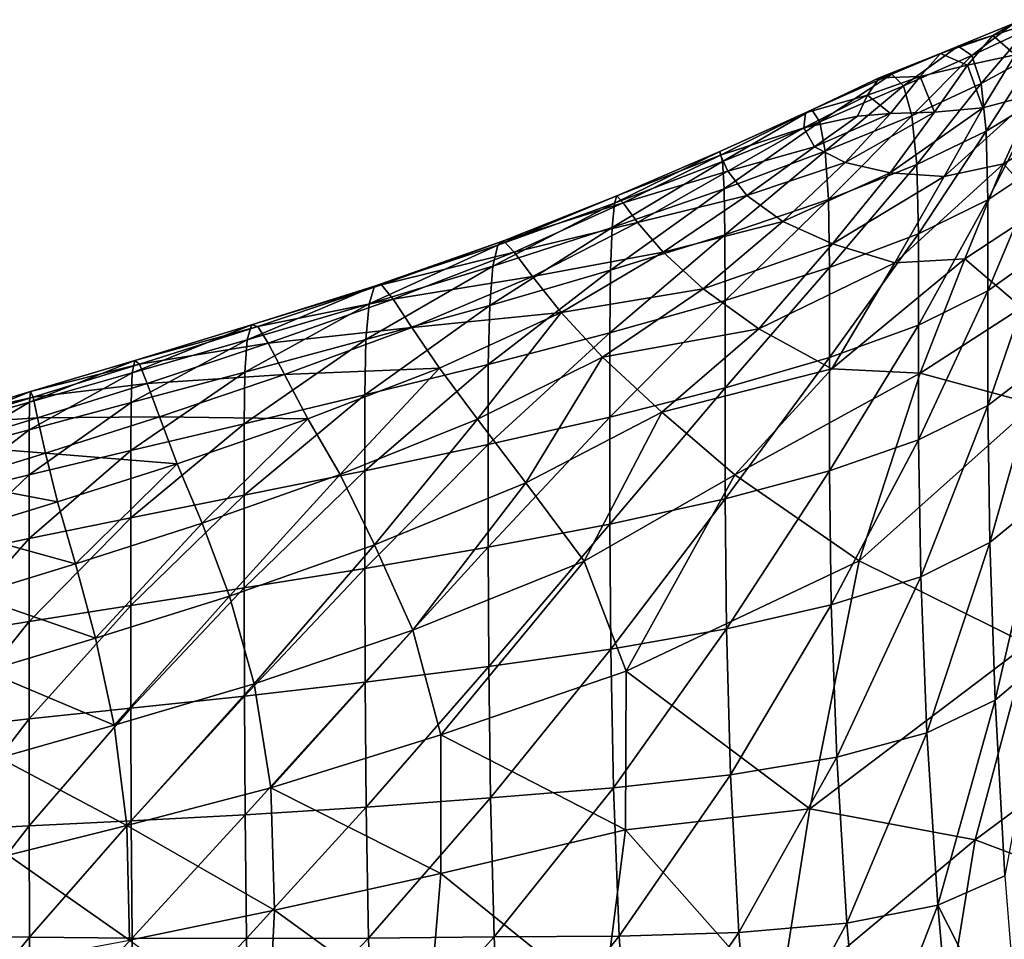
# Model space of a CAD drawing. Extents: x -0.96 to 0.96, y -0.57 to 2.63.
# Tile 12 of 148: x -0.73 to -0.3, y 0.09 to 0.49. Entities that reach past the tile are written whole.
import ezdxf

# ---------------------------------------------------------------- set-up
doc = ezdxf.new("R2010")
doc.units = 0
doc.layers.add('Brakiri_Cruiser_Main_Texture', color=7, linetype='CONTINUOUS')

msp = doc.modelspace()

# ---------------------------------------------------------------- linework, layer by layer
at = {"layer": 'Brakiri_Cruiser_Main_Texture'}
for points in [[(-0.323134, 0.478421, -0.459214), (-0.308035, 0.482914, -0.472068), (-0.299127, 0.488235, -0.455023)], [(-0.317103, 0.474311, -0.441767), (-0.323134, 0.478421, -0.459214), (-0.299127, 0.488235, -0.455023)], [(-0.317103, 0.474311, -0.441767), (-0.299127, 0.488235, -0.455023), (-0.293077, 0.485522, -0.435671)], [(-0.308035, 0.482914, -0.472068), (-0.298296, 0.474539, -0.485358), (-0.28708, 0.489838, -0.469885)], [(-0.299127, 0.488235, -0.455023), (-0.308035, 0.482914, -0.472068), (-0.28708, 0.489838, -0.469885)], [(-0.323134, 0.478421, -0.459214), (-0.330768, 0.475138, -0.47455), (-0.308035, 0.482914, -0.472068)], [(-0.330768, 0.475138, -0.47455), (-0.318992, 0.47004, -0.486634), (-0.308035, 0.482914, -0.472068)], [(-0.308035, 0.482914, -0.472068), (-0.318992, 0.47004, -0.486634), (-0.298296, 0.474539, -0.485358)], [(-0.313118, 0.462131, -0.422331), (-0.317103, 0.474311, -0.441767), (-0.293077, 0.485522, -0.435671)], [(-0.313118, 0.462131, -0.422331), (-0.293077, 0.485522, -0.435671), (-0.289416, 0.475027, -0.413661)], [(-0.351902, 0.466248, -0.464514), (-0.357397, 0.464641, -0.47838), (-0.330768, 0.475138, -0.47455)], [(-0.357397, 0.464641, -0.47838), (-0.339565, 0.465137, -0.487656), (-0.330768, 0.475138, -0.47455)], [(-0.346756, 0.461099, -0.448734), (-0.351902, 0.466248, -0.464514), (-0.323134, 0.478421, -0.459214)], [(-0.351902, 0.466248, -0.464514), (-0.330768, 0.475138, -0.47455), (-0.323134, 0.478421, -0.459214)], [(-0.346756, 0.461099, -0.448734), (-0.323134, 0.478421, -0.459214), (-0.317103, 0.474311, -0.441767)], [(-0.343118, 0.448148, -0.431463), (-0.346756, 0.461099, -0.448734), (-0.317103, 0.474311, -0.441767)], [(-0.343118, 0.448148, -0.431463), (-0.317103, 0.474311, -0.441767), (-0.313118, 0.462131, -0.422331)], [(-0.330768, 0.475138, -0.47455), (-0.339565, 0.465137, -0.487656), (-0.318992, 0.47004, -0.486634)], [(-0.318992, 0.47004, -0.486634), (-0.31237, 0.451622, -0.498545), (-0.298296, 0.474539, -0.485358)], [(-0.310897, 0.441398, -0.400755), (-0.313118, 0.462131, -0.422331), (-0.289416, 0.475027, -0.413661)], [(-0.298296, 0.474539, -0.485358), (-0.31237, 0.451622, -0.498545), (-0.28954, 0.457653, -0.496439)], [(-0.310897, 0.441398, -0.400755), (-0.289416, 0.475027, -0.413661), (-0.287692, 0.45568, -0.388762)], [(-0.339565, 0.465137, -0.487656), (-0.333362, 0.449743, -0.49926), (-0.318992, 0.47004, -0.486634)], [(-0.318992, 0.47004, -0.486634), (-0.333362, 0.449743, -0.49926), (-0.31237, 0.451622, -0.498545)], [(-0.357397, 0.464641, -0.47838), (-0.351902, 0.466248, -0.464514), (-0.386513, 0.450653, -0.471183)], [(-0.351902, 0.466248, -0.464514), (-0.383168, 0.445458, -0.456395), (-0.386513, 0.450653, -0.471183)], [(-0.351902, 0.466248, -0.464514), (-0.346756, 0.461099, -0.448734), (-0.383168, 0.445458, -0.456395)], [(-0.362443, 0.457042, -0.490104), (-0.357397, 0.464641, -0.47838), (-0.389313, 0.449445, -0.484447)], [(-0.357397, 0.464641, -0.47838), (-0.386513, 0.450653, -0.471183), (-0.389313, 0.449445, -0.484447)], [(-0.357397, 0.464641, -0.47838), (-0.362443, 0.457042, -0.490104), (-0.339565, 0.465137, -0.487656)], [(-0.362443, 0.457042, -0.490104), (-0.352393, 0.449143, -0.498864), (-0.339565, 0.465137, -0.487656)], [(-0.339565, 0.465137, -0.487656), (-0.352393, 0.449143, -0.498864), (-0.333362, 0.449743, -0.49926)], [(-0.34107, 0.426943, -0.4128), (-0.343118, 0.448148, -0.431463), (-0.313118, 0.462131, -0.422331)], [(-0.34107, 0.426943, -0.4128), (-0.313118, 0.462131, -0.422331), (-0.310897, 0.441398, -0.400755)], [(-0.346756, 0.461099, -0.448734), (-0.380794, 0.432727, -0.440615), (-0.383168, 0.445458, -0.456395)], [(-0.346756, 0.461099, -0.448734), (-0.343118, 0.448148, -0.431463), (-0.380794, 0.432727, -0.440615)], [(-0.28954, 0.457653, -0.496439), (-0.31237, 0.451622, -0.498545), (-0.329221, 0.421859, -0.509887)], [(-0.28954, 0.457653, -0.496439), (-0.329221, 0.421859, -0.509887), (-0.303347, 0.427286, -0.50758)], [(-0.276226, 0.443664, -0.503214), (-0.28954, 0.457653, -0.496439), (-0.303347, 0.427286, -0.50758)], [(-0.366744, 0.447951, -0.497827), (-0.362443, 0.457042, -0.490104), (-0.390054, 0.442966, -0.495658)], [(-0.362443, 0.457042, -0.490104), (-0.389313, 0.449445, -0.484447), (-0.390054, 0.442966, -0.495658)], [(-0.362443, 0.457042, -0.490104), (-0.366744, 0.447951, -0.497827), (-0.352393, 0.449143, -0.498864)], [(-0.310156, 0.411629, -0.376888), (-0.310897, 0.441398, -0.400755), (-0.287692, 0.45568, -0.388762)], [(-0.310156, 0.411629, -0.376888), (-0.287692, 0.45568, -0.388762), (-0.28726, 0.426966, -0.360574)], [(-0.386513, 0.450653, -0.471183), (-0.425304, 0.428238, -0.464816), (-0.426449, 0.432696, -0.479011)], [(-0.389313, 0.449445, -0.484447), (-0.386513, 0.450653, -0.471183), (-0.426449, 0.432696, -0.479011)], [(-0.389313, 0.449445, -0.484447), (-0.426449, 0.432696, -0.479011), (-0.426156, 0.431103, -0.492072)], [(-0.390054, 0.442966, -0.495658), (-0.389313, 0.449445, -0.484447), (-0.426156, 0.431103, -0.492072)], [(-0.386513, 0.450653, -0.471183), (-0.383168, 0.445458, -0.456395), (-0.425304, 0.428238, -0.464816)], [(-0.352393, 0.449143, -0.498864), (-0.366744, 0.447951, -0.497827), (-0.385425, 0.434637, -0.503961)], [(-0.352393, 0.449143, -0.498864), (-0.385425, 0.434637, -0.503961), (-0.372117, 0.42788, -0.508503)], [(-0.333362, 0.449743, -0.49926), (-0.352393, 0.449143, -0.498864), (-0.372117, 0.42788, -0.508503)], [(-0.333362, 0.449743, -0.49926), (-0.372117, 0.42788, -0.508503), (-0.35257, 0.423388, -0.510179)], [(-0.31237, 0.451622, -0.498545), (-0.333362, 0.449743, -0.49926), (-0.35257, 0.423388, -0.510179)], [(-0.31237, 0.451622, -0.498545), (-0.35257, 0.423388, -0.510179), (-0.329221, 0.421859, -0.509887)], [(-0.383168, 0.445458, -0.456395), (-0.424653, 0.416387, -0.449921), (-0.425304, 0.428238, -0.464816)], [(-0.383168, 0.445458, -0.456395), (-0.380794, 0.432727, -0.440615), (-0.424653, 0.416387, -0.449921)], [(-0.366744, 0.447951, -0.497827), (-0.390054, 0.442966, -0.495658), (-0.385425, 0.434637, -0.503961)], [(-0.343118, 0.448148, -0.431463), (-0.379378, 0.411875, -0.423985), (-0.380794, 0.432727, -0.440615)], [(-0.343118, 0.448148, -0.431463), (-0.34107, 0.426943, -0.4128), (-0.379378, 0.411875, -0.423985)], [(-0.390054, 0.442966, -0.495658), (-0.426156, 0.431103, -0.492072), (-0.423078, 0.424142, -0.503241)], [(-0.385425, 0.434637, -0.503961), (-0.390054, 0.442966, -0.495658), (-0.423078, 0.424142, -0.503241)], [(-0.340234, 0.396868, -0.392639), (-0.34107, 0.426943, -0.4128), (-0.310897, 0.441398, -0.400755)], [(-0.340234, 0.396868, -0.392639), (-0.310897, 0.441398, -0.400755), (-0.310156, 0.411629, -0.376888)], [(-0.28631, 0.408375, -0.512153), (-0.276226, 0.443664, -0.503214), (-0.303347, 0.427286, -0.50758)], [(-0.426449, 0.432696, -0.479011), (-0.425304, 0.428238, -0.464816), (-0.472187, 0.410166, -0.473857)], [(-0.426449, 0.432696, -0.479011), (-0.472187, 0.410166, -0.473857), (-0.471191, 0.413437, -0.487789)], [(-0.426156, 0.431103, -0.492072), (-0.426449, 0.432696, -0.479011), (-0.471191, 0.413437, -0.487789)], [(-0.380794, 0.432727, -0.440615), (-0.424327, 0.396549, -0.434718), (-0.424653, 0.416387, -0.449921)], [(-0.380794, 0.432727, -0.440615), (-0.379378, 0.411875, -0.423985), (-0.424327, 0.396549, -0.434718)], [(-0.385425, 0.434637, -0.503961), (-0.423078, 0.424142, -0.503241), (-0.414818, 0.413563, -0.512001)], [(-0.372117, 0.42788, -0.508503), (-0.385425, 0.434637, -0.503961), (-0.414818, 0.413563, -0.512001)], [(-0.425304, 0.428238, -0.464816), (-0.424653, 0.416387, -0.449921), (-0.473199, 0.399648, -0.459515)], [(-0.425304, 0.428238, -0.464816), (-0.473199, 0.399648, -0.459515), (-0.472187, 0.410166, -0.473857)], [(-0.426156, 0.431103, -0.492072), (-0.471191, 0.413437, -0.487789), (-0.468449, 0.410351, -0.500649)], [(-0.423078, 0.424142, -0.503241), (-0.426156, 0.431103, -0.492072), (-0.468449, 0.410351, -0.500649)], [(-0.372117, 0.42788, -0.508503), (-0.414818, 0.413563, -0.512001), (-0.399111, 0.402221, -0.517388)], [(-0.35257, 0.423388, -0.510179), (-0.372117, 0.42788, -0.508503), (-0.399111, 0.402221, -0.517388)], [(-0.303347, 0.427286, -0.50758), (-0.329221, 0.421859, -0.509887), (-0.350512, 0.3844, -0.520005)], [(-0.303347, 0.427286, -0.50758), (-0.350512, 0.3844, -0.520005), (-0.320181, 0.386029, -0.517506)], [(-0.28631, 0.408375, -0.512153), (-0.303347, 0.427286, -0.50758), (-0.320181, 0.386029, -0.517506)], [(-0.423078, 0.424142, -0.503241), (-0.468449, 0.410351, -0.500649), (-0.462196, 0.401802, -0.511777)], [(-0.414818, 0.413563, -0.512001), (-0.423078, 0.424142, -0.503241), (-0.462196, 0.401802, -0.511777)], [(-0.35257, 0.423388, -0.510179), (-0.399111, 0.402221, -0.517388), (-0.377631, 0.392531, -0.519865)], [(-0.34107, 0.426943, -0.4128), (-0.378906, 0.382319, -0.406649), (-0.379378, 0.411875, -0.423985)], [(-0.34107, 0.426943, -0.4128), (-0.340234, 0.396868, -0.392639), (-0.378906, 0.382319, -0.406649)], [(-0.329221, 0.421859, -0.509887), (-0.35257, 0.423388, -0.510179), (-0.377631, 0.392531, -0.519865)], [(-0.310156, 0.372177, -0.350375), (-0.310156, 0.411629, -0.376888), (-0.28726, 0.426966, -0.360574)], [(-0.310156, 0.372177, -0.350375), (-0.28726, 0.426966, -0.360574), (-0.287473, 0.38837, -0.328699)], [(-0.329221, 0.421859, -0.509887), (-0.377631, 0.392531, -0.519865), (-0.350512, 0.3844, -0.520005)], [(-0.424653, 0.416387, -0.449921), (-0.424327, 0.396549, -0.434718), (-0.473964, 0.381151, -0.445202)], [(-0.424653, 0.416387, -0.449921), (-0.473964, 0.381151, -0.445202), (-0.473199, 0.399648, -0.459515)], [(-0.472187, 0.410166, -0.473857), (-0.473199, 0.399648, -0.459515), (-0.524997, 0.382904, -0.469327)], [(-0.472187, 0.410166, -0.473857), (-0.524997, 0.382904, -0.469327), (-0.522841, 0.39197, -0.483377)], [(-0.471191, 0.413437, -0.487789), (-0.472187, 0.410166, -0.473857), (-0.522841, 0.39197, -0.483377)], [(-0.471191, 0.413437, -0.487789), (-0.522841, 0.39197, -0.483377), (-0.520283, 0.39381, -0.497101)], [(-0.468449, 0.410351, -0.500649), (-0.471191, 0.413437, -0.487789), (-0.520283, 0.39381, -0.497101)], [(-0.468449, 0.410351, -0.500649), (-0.520283, 0.39381, -0.497101), (-0.515668, 0.388991, -0.509815)], [(-0.462196, 0.401802, -0.511777), (-0.468449, 0.410351, -0.500649), (-0.515668, 0.388991, -0.509815)], [(-0.414818, 0.413563, -0.512001), (-0.462196, 0.401802, -0.511777), (-0.45108, 0.38897, -0.520547)], [(-0.399111, 0.402221, -0.517388), (-0.414818, 0.413563, -0.512001), (-0.45108, 0.38897, -0.520547)], [(-0.379378, 0.411875, -0.423985), (-0.424219, 0.368003, -0.419396), (-0.424327, 0.396549, -0.434718)], [(-0.379378, 0.411875, -0.423985), (-0.378906, 0.382319, -0.406649), (-0.424219, 0.368003, -0.419396)], [(-0.340234, 0.357307, -0.370874), (-0.340234, 0.396868, -0.392639), (-0.310156, 0.411629, -0.376888)], [(-0.340234, 0.357307, -0.370874), (-0.310156, 0.411629, -0.376888), (-0.310156, 0.372177, -0.350375)], [(-0.295448, 0.365022, -0.519994), (-0.28631, 0.408375, -0.512153), (-0.320181, 0.386029, -0.517506)], [(-0.462196, 0.401802, -0.511777), (-0.515668, 0.388991, -0.509815), (-0.507753, 0.378368, -0.52087)], [(-0.45108, 0.38897, -0.520547), (-0.462196, 0.401802, -0.511777), (-0.507753, 0.378368, -0.52087)], [(-0.399111, 0.402221, -0.517388), (-0.45108, 0.38897, -0.520547), (-0.433746, 0.373041, -0.526335)], [(-0.377631, 0.392531, -0.519865), (-0.399111, 0.402221, -0.517388), (-0.433746, 0.373041, -0.526335)], [(-0.473199, 0.399648, -0.459515), (-0.473964, 0.381151, -0.445202), (-0.526335, 0.365869, -0.455639)], [(-0.473199, 0.399648, -0.459515), (-0.526335, 0.365869, -0.455639), (-0.524997, 0.382904, -0.469327)], [(-0.520283, 0.39381, -0.497101), (-0.522841, 0.39197, -0.483377), (-0.576348, 0.374256, -0.493028)], [(-0.520283, 0.39381, -0.497101), (-0.576348, 0.374256, -0.493028), (-0.573264, 0.374754, -0.506532)], [(-0.515668, 0.388991, -0.509815), (-0.520283, 0.39381, -0.497101), (-0.573264, 0.374754, -0.506532)], [(-0.424327, 0.396549, -0.434718), (-0.424219, 0.368003, -0.419396), (-0.474219, 0.353945, -0.431355)], [(-0.424327, 0.396549, -0.434718), (-0.474219, 0.353945, -0.431355), (-0.473964, 0.381151, -0.445202)], [(-0.340234, 0.396868, -0.392639), (-0.340234, 0.357307, -0.370874), (-0.378906, 0.343305, -0.388546)], [(-0.340234, 0.396868, -0.392639), (-0.378906, 0.343305, -0.388546), (-0.378906, 0.382319, -0.406649)], [(-0.522841, 0.39197, -0.483377), (-0.524997, 0.382904, -0.469327), (-0.578613, 0.366554, -0.479281)], [(-0.522841, 0.39197, -0.483377), (-0.578613, 0.366554, -0.479281), (-0.576348, 0.374256, -0.493028)], [(-0.515668, 0.388991, -0.509815), (-0.573264, 0.374754, -0.506532), (-0.568224, 0.36858, -0.519122)], [(-0.507753, 0.378368, -0.52087), (-0.515668, 0.388991, -0.509815), (-0.568224, 0.36858, -0.519122)], [(-0.45108, 0.38897, -0.520547), (-0.507753, 0.378368, -0.52087), (-0.495291, 0.362801, -0.52962)], [(-0.433746, 0.373041, -0.526335), (-0.45108, 0.38897, -0.520547), (-0.495291, 0.362801, -0.52962)], [(-0.377631, 0.392531, -0.519865), (-0.433746, 0.373041, -0.526335), (-0.409564, 0.35564, -0.52928)], [(-0.350512, 0.3844, -0.520005), (-0.377631, 0.392531, -0.519865), (-0.409564, 0.35564, -0.52928)], [(-0.320181, 0.386029, -0.517506), (-0.350512, 0.3844, -0.520005), (-0.377906, 0.338393, -0.52952)], [(-0.320181, 0.386029, -0.517506), (-0.377906, 0.338393, -0.52952), (-0.339593, 0.336465, -0.526582)], [(-0.295448, 0.365022, -0.519994), (-0.320181, 0.386029, -0.517506), (-0.339593, 0.336465, -0.526582)], [(-0.310156, 0.322391, -0.320861), (-0.310156, 0.372177, -0.350375), (-0.287473, 0.38837, -0.328699)], [(-0.310156, 0.322391, -0.320861), (-0.287473, 0.38837, -0.328699), (-0.287466, 0.339723, -0.292859)], [(-0.524997, 0.382904, -0.469327), (-0.526335, 0.365869, -0.455639), (-0.580005, 0.351023, -0.465944)], [(-0.524997, 0.382904, -0.469327), (-0.580005, 0.351023, -0.465944), (-0.578613, 0.366554, -0.479281)], [(-0.473964, 0.381151, -0.445202), (-0.474219, 0.353945, -0.431355), (-0.526953, 0.340254, -0.442717)], [(-0.473964, 0.381151, -0.445202), (-0.526953, 0.340254, -0.442717), (-0.526335, 0.365869, -0.455639)], [(-0.378906, 0.382319, -0.406649), (-0.378906, 0.343305, -0.388546), (-0.424219, 0.33003, -0.404142)], [(-0.378906, 0.382319, -0.406649), (-0.424219, 0.33003, -0.404142), (-0.424219, 0.368003, -0.419396)], [(-0.350512, 0.3844, -0.520005), (-0.409564, 0.35564, -0.52928), (-0.377906, 0.338393, -0.52952)], [(-0.507753, 0.378368, -0.52087), (-0.568224, 0.36858, -0.519122), (-0.560091, 0.356266, -0.530128)], [(-0.495291, 0.362801, -0.52962), (-0.507753, 0.378368, -0.52087), (-0.560091, 0.356266, -0.530128)], [(-0.576348, 0.374256, -0.493028), (-0.578613, 0.366554, -0.479281), (-0.631575, 0.35099, -0.489023)], [(-0.576348, 0.374256, -0.493028), (-0.631575, 0.35099, -0.489023), (-0.62972, 0.357451, -0.502468)], [(-0.573264, 0.374754, -0.506532), (-0.576348, 0.374256, -0.493028), (-0.62972, 0.357451, -0.502468)], [(-0.573264, 0.374754, -0.506532), (-0.62972, 0.357451, -0.502468), (-0.626991, 0.35677, -0.515731)], [(-0.568224, 0.36858, -0.519122), (-0.573264, 0.374754, -0.506532), (-0.626991, 0.35677, -0.515731)], [(-0.433746, 0.373041, -0.526335), (-0.495291, 0.362801, -0.52962), (-0.477447, 0.34344, -0.535453)], [(-0.409564, 0.35564, -0.52928), (-0.433746, 0.373041, -0.526335), (-0.477447, 0.34344, -0.535453)], [(-0.340234, 0.307474, -0.347192), (-0.340234, 0.357307, -0.370874), (-0.310156, 0.372177, -0.350375)], [(-0.340234, 0.307474, -0.347192), (-0.310156, 0.372177, -0.350375), (-0.310156, 0.322391, -0.320861)], [(-0.568224, 0.36858, -0.519122), (-0.626991, 0.35677, -0.515731), (-0.622407, 0.349405, -0.528178)], [(-0.560091, 0.356266, -0.530128), (-0.568224, 0.36858, -0.519122), (-0.622407, 0.349405, -0.528178)], [(-0.424219, 0.368003, -0.419396), (-0.424219, 0.33003, -0.404142), (-0.474219, 0.317429, -0.418126)], [(-0.424219, 0.368003, -0.419396), (-0.474219, 0.317429, -0.418126), (-0.474219, 0.353945, -0.431355)], [(-0.578613, 0.366554, -0.479281), (-0.580005, 0.351023, -0.465944), (-0.632503, 0.336842, -0.476036)], [(-0.578613, 0.366554, -0.479281), (-0.632503, 0.336842, -0.476036), (-0.631575, 0.35099, -0.489023)], [(-0.526335, 0.365869, -0.455639), (-0.526953, 0.340254, -0.442717), (-0.580469, 0.327041, -0.453671)], [(-0.526335, 0.365869, -0.455639), (-0.580469, 0.327041, -0.453671), (-0.580005, 0.351023, -0.465944)], [(-0.289913, 0.323017, -0.52535), (-0.295448, 0.365022, -0.519994), (-0.339593, 0.336465, -0.526582)], [(-0.495291, 0.362801, -0.52962), (-0.560091, 0.356266, -0.530128), (-0.548139, 0.338636, -0.538917)], [(-0.495291, 0.362801, -0.52962), (-0.548139, 0.338636, -0.538917), (-0.531641, 0.316513, -0.544853)], [(-0.495291, 0.362801, -0.52962), (-0.531641, 0.316513, -0.544853), (-0.477447, 0.34344, -0.535453)], [(-0.62972, 0.357451, -0.502468), (-0.631575, 0.35099, -0.489023), (-0.681413, 0.336608, -0.498198)], [(-0.62972, 0.357451, -0.502468), (-0.681413, 0.336608, -0.498198), (-0.68033, 0.342023, -0.511335)], [(-0.626991, 0.35677, -0.515731), (-0.62972, 0.357451, -0.502468), (-0.68033, 0.342023, -0.511335)], [(-0.626991, 0.35677, -0.515731), (-0.68033, 0.342023, -0.511335), (-0.67832, 0.34036, -0.524352)], [(-0.622407, 0.349405, -0.528178), (-0.626991, 0.35677, -0.515731), (-0.67832, 0.34036, -0.524352)], [(-0.560091, 0.356266, -0.530128), (-0.622407, 0.349405, -0.528178), (-0.615348, 0.335854, -0.539151)], [(-0.548139, 0.338636, -0.538917), (-0.560091, 0.356266, -0.530128), (-0.615348, 0.335854, -0.539151)], [(-0.409564, 0.35564, -0.52928), (-0.477447, 0.34344, -0.535453), (-0.451681, 0.319481, -0.53851)], [(-0.377906, 0.338393, -0.52952), (-0.409564, 0.35564, -0.52928), (-0.451681, 0.319481, -0.53851)], [(-0.378906, 0.294083, -0.369612), (-0.378906, 0.343305, -0.388546), (-0.340234, 0.357307, -0.370874)], [(-0.378906, 0.294083, -0.369612), (-0.340234, 0.357307, -0.370874), (-0.340234, 0.307474, -0.347192)], [(-0.631575, 0.35099, -0.489023), (-0.632503, 0.336842, -0.476036), (-0.681877, 0.323687, -0.485543)], [(-0.631575, 0.35099, -0.489023), (-0.681877, 0.323687, -0.485543), (-0.681413, 0.336608, -0.498198)], [(-0.580005, 0.351023, -0.465944), (-0.580469, 0.327041, -0.453671), (-0.632813, 0.314502, -0.464122)], [(-0.580005, 0.351023, -0.465944), (-0.632813, 0.314502, -0.464122), (-0.632503, 0.336842, -0.476036)], [(-0.474219, 0.353945, -0.431355), (-0.474219, 0.317429, -0.418126), (-0.526953, 0.305446, -0.430962)], [(-0.474219, 0.353945, -0.431355), (-0.526953, 0.305446, -0.430962), (-0.526953, 0.340254, -0.442717)], [(-0.622407, 0.349405, -0.528178), (-0.67832, 0.34036, -0.524352), (-0.674919, 0.332041, -0.536628)], [(-0.615348, 0.335854, -0.539151), (-0.622407, 0.349405, -0.528178), (-0.674919, 0.332041, -0.536628)], [(-0.68033, 0.342023, -0.511335), (-0.681413, 0.336608, -0.498198), (-0.726017, 0.323842, -0.506426)], [(-0.68033, 0.342023, -0.511335), (-0.726017, 0.323842, -0.506426), (-0.725553, 0.328442, -0.519264)], [(-0.67832, 0.34036, -0.524352), (-0.68033, 0.342023, -0.511335), (-0.725553, 0.328442, -0.519264)], [(-0.477447, 0.34344, -0.535453), (-0.531641, 0.316513, -0.544853), (-0.510685, 0.288926, -0.548193)], [(-0.477447, 0.34344, -0.535453), (-0.510685, 0.288926, -0.548193), (-0.451681, 0.319481, -0.53851)], [(-0.424219, 0.281999, -0.388857), (-0.424219, 0.33003, -0.404142), (-0.378906, 0.343305, -0.388546)], [(-0.424219, 0.281999, -0.388857), (-0.378906, 0.343305, -0.388546), (-0.378906, 0.294083, -0.369612)], [(-0.67832, 0.34036, -0.524352), (-0.725553, 0.328442, -0.519264), (-0.724471, 0.326067, -0.532022)], [(-0.674919, 0.332041, -0.536628), (-0.67832, 0.34036, -0.524352), (-0.724471, 0.326067, -0.532022)], [(-0.548139, 0.338636, -0.538917), (-0.615348, 0.335854, -0.539151), (-0.605197, 0.316615, -0.547993)], [(-0.548139, 0.338636, -0.538917), (-0.605197, 0.316615, -0.547993), (-0.591227, 0.292435, -0.554086)], [(-0.548139, 0.338636, -0.538917), (-0.591227, 0.292435, -0.554086), (-0.531641, 0.316513, -0.544853)], [(-0.526953, 0.340254, -0.442717), (-0.526953, 0.305446, -0.430962), (-0.580469, 0.294114, -0.442827)], [(-0.526953, 0.340254, -0.442717), (-0.580469, 0.294114, -0.442827), (-0.580469, 0.327041, -0.453671)], [(-0.377906, 0.338393, -0.52952), (-0.451681, 0.319481, -0.53851), (-0.419993, 0.29238, -0.539046)], [(-0.339593, 0.336465, -0.526582), (-0.377906, 0.338393, -0.52952), (-0.419993, 0.29238, -0.539046)], [(-0.309375, 0.262969, -0.291424), (-0.310156, 0.322391, -0.320861), (-0.287466, 0.339723, -0.292859)], [(-0.309375, 0.262969, -0.291424), (-0.287466, 0.339723, -0.292859), (-0.286897, 0.281301, -0.256582)], [(-0.681413, 0.336608, -0.498198), (-0.681877, 0.323687, -0.485543), (-0.726172, 0.311919, -0.494095)], [(-0.681413, 0.336608, -0.498198), (-0.726172, 0.311919, -0.494095), (-0.726017, 0.323842, -0.506426)], [(-0.632503, 0.336842, -0.476036), (-0.632813, 0.314502, -0.464122), (-0.682031, 0.302834, -0.473972)], [(-0.632503, 0.336842, -0.476036), (-0.682031, 0.302834, -0.473972), (-0.681877, 0.323687, -0.485543)], [(-0.615348, 0.335854, -0.539151), (-0.674919, 0.332041, -0.536628), (-0.669661, 0.317491, -0.54754)], [(-0.605197, 0.316615, -0.547993), (-0.615348, 0.335854, -0.539151), (-0.669661, 0.317491, -0.54754)], [(-0.339593, 0.336465, -0.526582), (-0.419993, 0.29238, -0.539046), (-0.366047, 0.255026, -0.536582)], [(-0.289913, 0.323017, -0.52535), (-0.339593, 0.336465, -0.526582), (-0.366047, 0.255026, -0.536582)], [(-0.674919, 0.332041, -0.536628), (-0.724471, 0.326067, -0.532022), (-0.722461, 0.317066, -0.544114)], [(-0.669661, 0.317491, -0.54754), (-0.674919, 0.332041, -0.536628), (-0.722461, 0.317066, -0.544114)], [(-0.474219, 0.271003, -0.405666), (-0.474219, 0.317429, -0.418126), (-0.424219, 0.33003, -0.404142)], [(-0.474219, 0.271003, -0.405666), (-0.424219, 0.33003, -0.404142), (-0.424219, 0.281999, -0.388857)], [(-0.725553, 0.328442, -0.519264), (-0.726017, 0.323842, -0.506426), (-0.763281, 0.31313, -0.513332)], [(-0.725553, 0.328442, -0.519264), (-0.763281, 0.31313, -0.513332), (-0.763127, 0.317219, -0.525872)], [(-0.724471, 0.326067, -0.532022), (-0.725553, 0.328442, -0.519264), (-0.763127, 0.317219, -0.525872)], [(-0.724471, 0.326067, -0.532022), (-0.763127, 0.317219, -0.525872), (-0.762663, 0.314436, -0.538373)], [(-0.722461, 0.317066, -0.544114), (-0.724471, 0.326067, -0.532022), (-0.762663, 0.314436, -0.538373)], [(-0.580469, 0.327041, -0.453671), (-0.580469, 0.294114, -0.442827), (-0.632813, 0.283465, -0.453898)], [(-0.580469, 0.327041, -0.453671), (-0.632813, 0.283465, -0.453898), (-0.632813, 0.314502, -0.464122)], [(-0.726017, 0.323842, -0.506426), (-0.726172, 0.311919, -0.494095), (-0.763281, 0.301897, -0.501304)], [(-0.726017, 0.323842, -0.506426), (-0.763281, 0.301897, -0.501304), (-0.763281, 0.31313, -0.513332)], [(-0.681877, 0.323687, -0.485543), (-0.682031, 0.302834, -0.473972), (-0.726172, 0.29232, -0.482839)], [(-0.681877, 0.323687, -0.485543), (-0.726172, 0.29232, -0.482839), (-0.726172, 0.311919, -0.494095)], [(-0.293024, 0.218868, -0.53223), (-0.289913, 0.323017, -0.52535), (-0.366047, 0.255026, -0.536582)], [(-0.339235, 0.248145, -0.324103), (-0.340234, 0.307474, -0.347192), (-0.310156, 0.322391, -0.320861)], [(-0.339235, 0.248145, -0.324103), (-0.310156, 0.322391, -0.320861), (-0.309375, 0.262969, -0.291424)], [(-0.722461, 0.317066, -0.544114), (-0.762663, 0.314436, -0.538373), (-0.76158, 0.305054, -0.550261)], [(-0.719059, 0.301784, -0.554932), (-0.722461, 0.317066, -0.544114), (-0.76158, 0.305054, -0.550261)], [(-0.669661, 0.317491, -0.54754), (-0.722461, 0.317066, -0.544114), (-0.719059, 0.301784, -0.554932)], [(-0.66193, 0.297129, -0.556446), (-0.669661, 0.317491, -0.54754), (-0.719059, 0.301784, -0.554932)], [(-0.605197, 0.316615, -0.547993), (-0.669661, 0.317491, -0.54754), (-0.66193, 0.297129, -0.556446)], [(-0.605197, 0.316615, -0.547993), (-0.66193, 0.297129, -0.556446), (-0.651107, 0.271376, -0.562705)], [(-0.605197, 0.316615, -0.547993), (-0.651107, 0.271376, -0.562705), (-0.591227, 0.292435, -0.554086)], [(-0.531641, 0.316513, -0.544853), (-0.591227, 0.292435, -0.554086), (-0.576264, 0.261921, -0.557763)], [(-0.531641, 0.316513, -0.544853), (-0.576264, 0.261921, -0.557763), (-0.510685, 0.288926, -0.548193)], [(-0.526953, 0.260964, -0.420489), (-0.526953, 0.305446, -0.430962), (-0.474219, 0.317429, -0.418126)], [(-0.526953, 0.260964, -0.420489), (-0.474219, 0.317429, -0.418126), (-0.474219, 0.271003, -0.405666)], [(-0.451681, 0.319481, -0.53851), (-0.510685, 0.288926, -0.548193), (-0.485361, 0.2549, -0.549196)], [(-0.451681, 0.319481, -0.53851), (-0.485361, 0.2549, -0.549196), (-0.419993, 0.29238, -0.539046)], [(-0.726172, 0.311919, -0.494095), (-0.726172, 0.29232, -0.482839), (-0.763281, 0.283246, -0.49034)], [(-0.726172, 0.311919, -0.494095), (-0.763281, 0.283246, -0.49034), (-0.763281, 0.301897, -0.501304)], [(-0.632813, 0.314502, -0.464122), (-0.632813, 0.283465, -0.453898), (-0.682031, 0.273619, -0.464067)], [(-0.632813, 0.314502, -0.464122), (-0.682031, 0.273619, -0.464067), (-0.682031, 0.302834, -0.473972)], [(-0.719059, 0.301784, -0.554932), (-0.76158, 0.305054, -0.550261), (-0.75957, 0.289341, -0.560967)], [(-0.580469, 0.251749, -0.433777), (-0.580469, 0.294114, -0.442827), (-0.526953, 0.305446, -0.430962)], [(-0.580469, 0.251749, -0.433777), (-0.526953, 0.305446, -0.430962), (-0.526953, 0.260964, -0.420489)], [(-0.378108, 0.235874, -0.351723), (-0.378906, 0.294083, -0.369612), (-0.340234, 0.307474, -0.347192)], [(-0.378108, 0.235874, -0.351723), (-0.340234, 0.307474, -0.347192), (-0.339235, 0.248145, -0.324103)], [(-0.713802, 0.280567, -0.563869), (-0.719059, 0.301784, -0.554932), (-0.75957, 0.289341, -0.560967)], [(-0.682031, 0.302834, -0.473972), (-0.682031, 0.273619, -0.464067), (-0.726172, 0.264695, -0.473223)], [(-0.682031, 0.302834, -0.473972), (-0.726172, 0.264695, -0.473223), (-0.726172, 0.29232, -0.482839)], [(-0.66193, 0.297129, -0.556446), (-0.719059, 0.301784, -0.554932), (-0.713802, 0.280567, -0.563869)], [(-0.66193, 0.297129, -0.556446), (-0.713802, 0.280567, -0.563869), (-0.706071, 0.253757, -0.570298)], [(-0.66193, 0.297129, -0.556446), (-0.706071, 0.253757, -0.570298), (-0.651107, 0.271376, -0.562705)], [(-0.726172, 0.29232, -0.482839), (-0.726172, 0.264695, -0.473223), (-0.763281, 0.256899, -0.480973)], [(-0.726172, 0.29232, -0.482839), (-0.763281, 0.256899, -0.480973), (-0.763281, 0.283246, -0.49034)], [(-0.591227, 0.292435, -0.554086), (-0.651107, 0.271376, -0.562705), (-0.639282, 0.239739, -0.566617)], [(-0.591227, 0.292435, -0.554086), (-0.639282, 0.239739, -0.566617), (-0.576264, 0.261921, -0.557763)], [(-0.632813, 0.243314, -0.445696), (-0.632813, 0.283465, -0.453898), (-0.580469, 0.294114, -0.442827)], [(-0.632813, 0.243314, -0.445696), (-0.580469, 0.294114, -0.442827), (-0.580469, 0.251749, -0.433777)], [(-0.419993, 0.29238, -0.539046), (-0.485361, 0.2549, -0.549196), (-0.467128, 0.207119, -0.548849)], [(-0.419993, 0.29238, -0.539046), (-0.467128, 0.207119, -0.548849), (-0.366047, 0.255026, -0.536582)], [(-0.423621, 0.22549, -0.375069), (-0.424219, 0.281999, -0.388857), (-0.378906, 0.294083, -0.369612)], [(-0.423621, 0.22549, -0.375069), (-0.378906, 0.294083, -0.369612), (-0.378108, 0.235874, -0.351723)], [(-0.713802, 0.280567, -0.563869), (-0.75957, 0.289341, -0.560967), (-0.756169, 0.267567, -0.569896)], [(-0.510685, 0.288926, -0.548193), (-0.576264, 0.261921, -0.557763), (-0.559662, 0.225, -0.55925)], [(-0.510685, 0.288926, -0.548193), (-0.559662, 0.225, -0.55925), (-0.485361, 0.2549, -0.549196)], [(-0.682031, 0.235613, -0.456409), (-0.682031, 0.273619, -0.464067), (-0.632813, 0.283465, -0.453898)], [(-0.682031, 0.235613, -0.456409), (-0.632813, 0.283465, -0.453898), (-0.632813, 0.243314, -0.445696)], [(-0.473822, 0.216696, -0.394868), (-0.474219, 0.271003, -0.405666), (-0.424219, 0.281999, -0.388857)], [(-0.473822, 0.216696, -0.394868), (-0.424219, 0.281999, -0.388857), (-0.423621, 0.22549, -0.375069)], [(-0.706071, 0.253757, -0.570298), (-0.713802, 0.280567, -0.563869), (-0.756169, 0.267567, -0.569896)], [(-0.307033, 0.194609, -0.265145), (-0.309375, 0.262969, -0.291424), (-0.286897, 0.281301, -0.256582)], [(-0.307033, 0.194609, -0.265145), (-0.286897, 0.281301, -0.256582), (-0.285029, 0.213277, -0.220827)], [(-0.726172, 0.228688, -0.465796), (-0.726172, 0.264695, -0.473223), (-0.682031, 0.273619, -0.464067)], [(-0.726172, 0.228688, -0.465796), (-0.682031, 0.273619, -0.464067), (-0.682031, 0.235613, -0.456409)], [(-0.651107, 0.271376, -0.562705), (-0.706071, 0.253757, -0.570298), (-0.697331, 0.221513, -0.574451)], [(-0.651107, 0.271376, -0.562705), (-0.697331, 0.221513, -0.574451), (-0.639282, 0.239739, -0.566617)], [(-0.526758, 0.209197, -0.411845), (-0.526953, 0.260964, -0.420489), (-0.474219, 0.271003, -0.405666)], [(-0.526758, 0.209197, -0.411845), (-0.474219, 0.271003, -0.405666), (-0.473822, 0.216696, -0.394868)], [(-0.706071, 0.253757, -0.570298), (-0.756169, 0.267567, -0.569896), (-0.750911, 0.239998, -0.576457)], [(-0.726172, 0.264695, -0.473223), (-0.726172, 0.228688, -0.465796), (-0.763281, 0.222581, -0.473734)], [(-0.726172, 0.264695, -0.473223), (-0.763281, 0.222581, -0.473734), (-0.763281, 0.256899, -0.480973)], [(-0.576264, 0.261921, -0.557763), (-0.639282, 0.239739, -0.566617), (-0.628548, 0.201725, -0.568486)], [(-0.576264, 0.261921, -0.557763), (-0.628548, 0.201725, -0.568486), (-0.559662, 0.225, -0.55925)], [(-0.580322, 0.202317, -0.426779), (-0.580469, 0.251749, -0.433777), (-0.526953, 0.260964, -0.420489)], [(-0.580322, 0.202317, -0.426779), (-0.526953, 0.260964, -0.420489), (-0.526758, 0.209197, -0.411845)], [(-0.336656, 0.180462, -0.304053), (-0.339235, 0.248145, -0.324103), (-0.309375, 0.262969, -0.291424)], [(-0.336656, 0.180462, -0.304053), (-0.309375, 0.262969, -0.291424), (-0.307033, 0.194609, -0.265145)], [(-0.697331, 0.221513, -0.574451), (-0.706071, 0.253757, -0.570298), (-0.750911, 0.239998, -0.576457)], [(-0.485361, 0.2549, -0.549196), (-0.559662, 0.225, -0.55925), (-0.547503, 0.179455, -0.559067)], [(-0.485361, 0.2549, -0.549196), (-0.547503, 0.179455, -0.559067), (-0.467128, 0.207119, -0.548849)], [(-0.467128, 0.207119, -0.548849), (-0.387504, 0.147345, -0.539418), (-0.366047, 0.255026, -0.536582)], [(-0.387504, 0.147345, -0.539418), (-0.293024, 0.218868, -0.53223), (-0.366047, 0.255026, -0.536582)], [(-0.632715, 0.196313, -0.439768), (-0.632813, 0.243314, -0.445696), (-0.580469, 0.251749, -0.433777)], [(-0.632715, 0.196313, -0.439768), (-0.580469, 0.251749, -0.433777), (-0.580322, 0.202317, -0.426779)], [(-0.375712, 0.169898, -0.336753), (-0.378108, 0.235874, -0.351723), (-0.339235, 0.248145, -0.324103)], [(-0.375712, 0.169898, -0.336753), (-0.339235, 0.248145, -0.324103), (-0.336656, 0.180462, -0.304053)], [(-0.697331, 0.221513, -0.574451), (-0.750911, 0.239998, -0.576457), (-0.744897, 0.207143, -0.580823)], [(-0.639282, 0.239739, -0.566617), (-0.697331, 0.221513, -0.574451), (-0.689307, 0.183691, -0.576571)], [(-0.639282, 0.239739, -0.566617), (-0.689307, 0.183691, -0.576571), (-0.628548, 0.201725, -0.568486)], [(-0.681982, 0.191061, -0.450962), (-0.682031, 0.235613, -0.456409), (-0.632813, 0.243314, -0.445696)], [(-0.681982, 0.191061, -0.450962), (-0.632813, 0.243314, -0.445696), (-0.632715, 0.196313, -0.439768)], [(-0.726172, 0.18644, -0.460515), (-0.726172, 0.228688, -0.465796), (-0.682031, 0.235613, -0.456409)], [(-0.726172, 0.18644, -0.460515), (-0.682031, 0.235613, -0.456409), (-0.681982, 0.191061, -0.450962)], [(-0.421829, 0.16217, -0.36402), (-0.423621, 0.22549, -0.375069), (-0.378108, 0.235874, -0.351723)], [(-0.421829, 0.16217, -0.36402), (-0.378108, 0.235874, -0.351723), (-0.375712, 0.169898, -0.336753)], [(-0.726172, 0.228688, -0.465796), (-0.726172, 0.18644, -0.460515), (-0.763281, 0.182328, -0.468592)], [(-0.726172, 0.228688, -0.465796), (-0.763281, 0.182328, -0.468592), (-0.763281, 0.222581, -0.473734)], [(-0.559662, 0.225, -0.55925), (-0.628548, 0.201725, -0.568486), (-0.621256, 0.156539, -0.568626)], [(-0.559662, 0.225, -0.55925), (-0.621256, 0.156539, -0.568626), (-0.547503, 0.179455, -0.559067)], [(-0.472633, 0.156535, -0.386628), (-0.473822, 0.216696, -0.394868), (-0.423621, 0.22549, -0.375069)], [(-0.472633, 0.156535, -0.386628), (-0.423621, 0.22549, -0.375069), (-0.421829, 0.16217, -0.36402)], [(-0.689307, 0.183691, -0.576571), (-0.697331, 0.221513, -0.574451), (-0.744897, 0.207143, -0.580823)], [(-0.387504, 0.147345, -0.539418), (-0.315642, 0.133964, -0.533458), (-0.293024, 0.218868, -0.53223)], [(-0.315642, 0.133964, -0.533458), (-0.2358, 0.193285, -0.530735), (-0.293024, 0.218868, -0.53223)], [(-0.52602, 0.152153, -0.405633), (-0.526758, 0.209197, -0.411845), (-0.473822, 0.216696, -0.394868)], [(-0.52602, 0.152153, -0.405633), (-0.473822, 0.216696, -0.394868), (-0.472633, 0.156535, -0.386628)], [(-0.302767, 0.118379, -0.245039), (-0.307033, 0.194609, -0.265145), (-0.285029, 0.213277, -0.220827)], [(-0.689307, 0.183691, -0.576571), (-0.744897, 0.207143, -0.580823), (-0.739225, 0.169509, -0.583168)], [(-0.579883, 0.148186, -0.422089), (-0.580322, 0.202317, -0.426779), (-0.526758, 0.209197, -0.411845)], [(-0.579883, 0.148186, -0.422089), (-0.526758, 0.209197, -0.411845), (-0.52602, 0.152153, -0.405633)], [(-0.547503, 0.179455, -0.559067), (-0.467448, 0.138266, -0.548141), (-0.467128, 0.207119, -0.548849)], [(-0.467128, 0.207119, -0.548849), (-0.467448, 0.138266, -0.548141), (-0.387504, 0.147345, -0.539418)], [(-0.628548, 0.201725, -0.568486), (-0.689307, 0.183691, -0.576571), (-0.683724, 0.140147, -0.576902)], [(-0.628548, 0.201725, -0.568486), (-0.683724, 0.140147, -0.576902), (-0.621256, 0.156539, -0.568626)], [(-0.632422, 0.144812, -0.43608), (-0.632715, 0.196313, -0.439768), (-0.580322, 0.202317, -0.426779)], [(-0.632422, 0.144812, -0.43608), (-0.580322, 0.202317, -0.426779), (-0.579883, 0.148186, -0.422089)], [(-0.681836, 0.142208, -0.447688), (-0.681982, 0.191061, -0.450962), (-0.632715, 0.196313, -0.439768)], [(-0.681836, 0.142208, -0.447688), (-0.632715, 0.196313, -0.439768), (-0.632422, 0.144812, -0.43608)], [(-0.331918, 0.105573, -0.289486), (-0.336656, 0.180462, -0.304053), (-0.307033, 0.194609, -0.265145)], [(-0.331918, 0.105573, -0.289486), (-0.307033, 0.194609, -0.265145), (-0.302767, 0.118379, -0.245039)], [(-0.315642, 0.133964, -0.533458), (-0.252001, 0.109904, -0.530564), (-0.2358, 0.193285, -0.530735)], [(-0.726123, 0.140091, -0.457353), (-0.726172, 0.18644, -0.460515), (-0.681982, 0.191061, -0.450962)], [(-0.726123, 0.140091, -0.457353), (-0.681982, 0.191061, -0.450962), (-0.681836, 0.142208, -0.447688)], [(-0.726172, 0.18644, -0.460515), (-0.726123, 0.140091, -0.457353), (-0.763281, 0.138177, -0.465515)], [(-0.726172, 0.18644, -0.460515), (-0.763281, 0.138177, -0.465515), (-0.763281, 0.182328, -0.468592)], [(-0.683724, 0.140147, -0.576902), (-0.689307, 0.183691, -0.576571), (-0.739225, 0.169509, -0.583168)], [(-0.621256, 0.156539, -0.568626), (-0.547518, 0.119392, -0.557996), (-0.547503, 0.179455, -0.559067)], [(-0.547503, 0.179455, -0.559067), (-0.547518, 0.119392, -0.557996), (-0.467448, 0.138266, -0.548141)], [(-0.371341, 0.097746, -0.326515), (-0.375712, 0.169898, -0.336753), (-0.336656, 0.180462, -0.304053)], [(-0.371341, 0.097746, -0.326515), (-0.336656, 0.180462, -0.304053), (-0.331918, 0.105573, -0.289486)], [(-0.683724, 0.140147, -0.576902), (-0.739225, 0.169509, -0.583168), (-0.735254, 0.127302, -0.583678)], [(-0.418244, 0.093707, -0.35695), (-0.421829, 0.16217, -0.36402), (-0.375712, 0.169898, -0.336753)], [(-0.418244, 0.093707, -0.35695), (-0.375712, 0.169898, -0.336753), (-0.371341, 0.097746, -0.326515)], [(-0.470103, 0.092169, -0.381896), (-0.472633, 0.156535, -0.386628), (-0.421829, 0.16217, -0.36402)], [(-0.470103, 0.092169, -0.381896), (-0.421829, 0.16217, -0.36402), (-0.418244, 0.093707, -0.35695)], [(-0.683724, 0.140147, -0.576902), (-0.619759, 0.103387, -0.567351), (-0.621256, 0.156539, -0.568626)], [(-0.621256, 0.156539, -0.568626), (-0.619759, 0.103387, -0.567351), (-0.547518, 0.119392, -0.557996)], [(-0.524391, 0.091842, -0.402458), (-0.52602, 0.152153, -0.405633), (-0.472633, 0.156535, -0.386628)], [(-0.524391, 0.091842, -0.402458), (-0.472633, 0.156535, -0.386628), (-0.470103, 0.092169, -0.381896)], [(-0.578852, 0.091347, -0.420021), (-0.579883, 0.148186, -0.422089), (-0.52602, 0.152153, -0.405633)], [(-0.578852, 0.091347, -0.420021), (-0.52602, 0.152153, -0.405633), (-0.524391, 0.091842, -0.402458)], [(-0.631836, 0.091161, -0.4346), (-0.632422, 0.144812, -0.43608), (-0.579883, 0.148186, -0.422089)], [(-0.631836, 0.091161, -0.4346), (-0.579883, 0.148186, -0.422089), (-0.578852, 0.091347, -0.420021)], [(-0.467448, 0.138266, -0.548141), (-0.40079, 0.06293, -0.537519), (-0.387504, 0.147345, -0.539418)], [(-0.40079, 0.06293, -0.537519), (-0.315642, 0.133964, -0.533458), (-0.387504, 0.147345, -0.539418)], [(-0.725977, 0.091786, -0.456284), (-0.726123, 0.140091, -0.457353), (-0.681836, 0.142208, -0.447688)], [(-0.725977, 0.091786, -0.456284), (-0.681836, 0.142208, -0.447688), (-0.681494, 0.091301, -0.446563)], [(-0.681494, 0.091301, -0.446563), (-0.681836, 0.142208, -0.447688), (-0.632422, 0.144812, -0.43608)], [(-0.681494, 0.091301, -0.446563), (-0.632422, 0.144812, -0.43608), (-0.631836, 0.091161, -0.4346)], [(-0.726123, 0.140091, -0.457353), (-0.763232, 0.092167, -0.464488), (-0.763281, 0.138177, -0.465515)], [(-0.726123, 0.140091, -0.457353), (-0.725977, 0.091786, -0.456284), (-0.763232, 0.092167, -0.464488)], [(-0.682568, 0.090437, -0.575701), (-0.683724, 0.140147, -0.576902), (-0.735254, 0.127302, -0.583678)], [(-0.683724, 0.140147, -0.576902), (-0.682568, 0.090437, -0.575701), (-0.619759, 0.103387, -0.567351)], [(-0.547518, 0.119392, -0.557996), (-0.477057, 0.062514, -0.54601), (-0.467448, 0.138266, -0.548141)], [(-0.467448, 0.138266, -0.548141), (-0.477057, 0.062514, -0.54601), (-0.40079, 0.06293, -0.537519)], [(-0.40079, 0.06293, -0.537519), (-0.329732, 0.047726, -0.531083), (-0.315642, 0.133964, -0.533458)], [(-0.329732, 0.047726, -0.531083), (-0.252001, 0.109904, -0.530564), (-0.315642, 0.133964, -0.533458)], [(-0.682568, 0.090437, -0.575701), (-0.735254, 0.127302, -0.583678), (-0.734342, 0.08073, -0.582539)], [(-0.619759, 0.103387, -0.567351), (-0.552855, 0.054988, -0.555369), (-0.547518, 0.119392, -0.557996)], [(-0.547518, 0.119392, -0.557996), (-0.552855, 0.054988, -0.555369), (-0.477057, 0.062514, -0.54601)], [(-0.296217, 0.035348, -0.234125), (-0.331918, 0.105573, -0.289486), (-0.302767, 0.118379, -0.245039)], [(-0.329732, 0.047726, -0.531083), (-0.263947, 0.025931, -0.527337), (-0.252001, 0.109904, -0.530564)], [(-0.682568, 0.090437, -0.575701), (-0.622437, 0.04715, -0.564442), (-0.619759, 0.103387, -0.567351)], [(-0.619759, 0.103387, -0.567351), (-0.622437, 0.04715, -0.564442), (-0.552855, 0.054988, -0.555369)], [(-0.364615, 0.021011, -0.322822), (-0.371341, 0.097746, -0.326515), (-0.331918, 0.105573, -0.289486)], [(-0.364615, 0.021011, -0.322822), (-0.331918, 0.105573, -0.289486), (-0.32486, 0.02499, -0.282788)], [(-0.296217, 0.035348, -0.234125), (-0.32486, 0.02499, -0.282788), (-0.331918, 0.105573, -0.289486)], [(-0.412537, 0.021675, -0.355383), (-0.418244, 0.093707, -0.35695), (-0.371341, 0.097746, -0.326515)], [(-0.412537, 0.021675, -0.355383), (-0.371341, 0.097746, -0.326515), (-0.364615, 0.021011, -0.322822)], [(-0.725977, 0.091786, -0.456284), (-0.763086, 0.046338, -0.465494), (-0.763232, 0.092167, -0.464488)], [(-0.725977, 0.091786, -0.456284), (-0.725635, 0.043667, -0.457294), (-0.763086, 0.046338, -0.465494)], [(-0.725635, 0.043667, -0.457294), (-0.725977, 0.091786, -0.456284), (-0.681494, 0.091301, -0.446563)], [(-0.725635, 0.043667, -0.457294), (-0.681494, 0.091301, -0.446563), (-0.680859, 0.040589, -0.447565)], [(-0.680859, 0.040589, -0.447565), (-0.681494, 0.091301, -0.446563), (-0.631836, 0.091161, -0.4346)], [(-0.680859, 0.040589, -0.447565), (-0.631836, 0.091161, -0.4346), (-0.630658, 0.037248, -0.43565)], [(-0.630658, 0.037248, -0.43565), (-0.631836, 0.091161, -0.4346), (-0.578852, 0.091347, -0.420021)], [(-0.630658, 0.037248, -0.43565), (-0.578852, 0.091347, -0.420021), (-0.57693, 0.033789, -0.420889)], [(-0.57693, 0.033789, -0.420889), (-0.578852, 0.091347, -0.420021), (-0.524391, 0.091842, -0.402458)], [(-0.57693, 0.033789, -0.420889), (-0.524391, 0.091842, -0.402458), (-0.521372, 0.029895, -0.402981)], [(-0.521372, 0.029895, -0.402981), (-0.524391, 0.091842, -0.402458), (-0.470103, 0.092169, -0.381896)], [(-0.521372, 0.029895, -0.402981), (-0.470103, 0.092169, -0.381896), (-0.465682, 0.025246, -0.381624)], [(-0.465682, 0.025246, -0.381624), (-0.470103, 0.092169, -0.381896), (-0.418244, 0.093707, -0.35695)], [(-0.465682, 0.025246, -0.381624), (-0.418244, 0.093707, -0.35695), (-0.412537, 0.021675, -0.355383)]]:
    msp.add_3dface(points, dxfattribs=at)

doc.saveas('drawing.dxf')
